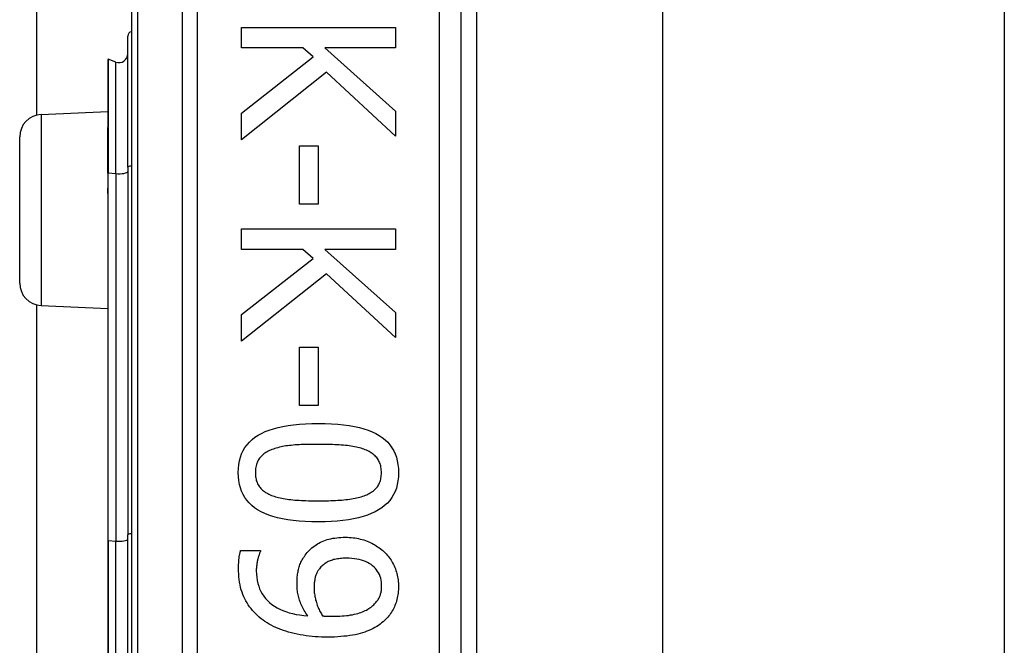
# Model space of a CAD drawing. Header units: inches. Extents: x 2 to 121, y 2 to 79.
# Tile 41 of 97: x 34.616 to 35.71, y 32.231 to 32.926. Entities that reach past the tile are written whole.
import ezdxf

# ---------------------------------------------------------------- set-up
doc = ezdxf.new("R2010")
doc.units = ezdxf.units.IN
doc.header["$LTSCALE"] = 7.278232
doc.header["$MEASUREMENT"] = 0
doc.layers.add('Visible Edges(ANSI)', color=7, linetype='Continuous', lineweight=25)
doc.layers.add('Visible Tangent Edges(ANSI)', color=7, linetype='Continuous', lineweight=25)

msp = doc.modelspace()

# ---------------------------------------------------------------- linework, layer by layer
at = {"layer": 'Visible Edges(ANSI)'}
for p, q in [((34.6353, 32.8199), (34.6353, 50.7252)), ((34.7403, 33.4478), (34.7403, 31.1128)), ((35.1066, 31.3498), (35.1066, 33.2107)), ((35.1237, 33.0594), (35.1237, 31.5011)), ((35.3302, 33.0439), (35.3302, 31.5167)), ((35.7098, 33.0439), (35.7098, 31.5167)), ((34.8626, 32.917), (35.0336, 32.917)), ((34.8626, 32.8943), (34.8626, 32.917)), ((35.0336, 32.917), (35.0336, 32.8943)), ((34.7363, 32.7619), (34.7363, 32.9075)), ((34.9309, 32.8943), (34.8626, 32.8943)), ((34.8626, 32.8219), (34.9421, 32.8843)), ((34.9421, 32.8843), (34.9309, 32.8943)), ((34.955, 32.8943), (35.0336, 32.8242)), ((35.0336, 32.8943), (34.955, 32.8943)), ((34.7141, 32.8812), (34.7141, 32.8059)), ((34.7232, 32.8786), (34.7147, 32.8817)), ((34.9572, 32.8673), (34.8626, 32.7924)), ((35.0336, 32.7965), (34.9572, 32.8673)), ((34.64, 32.8205), (34.7141, 32.8237)), ((34.8626, 32.7924), (34.8626, 32.8219)), ((35.0336, 32.8242), (35.0336, 32.7965)), ((34.7141, 32.8059), (34.7141, 32.8052)), ((34.7141, 32.7555), (34.7141, 32.8052)), ((34.6163, 32.6332), (34.6163, 32.7957)), ((34.927, 32.7857), (34.9478, 32.7857)), ((34.927, 32.721), (34.927, 32.7857)), ((34.9478, 32.7857), (34.9478, 32.721)), ((34.7141, 32.7555), (34.7141, 32.7396)), ((34.7363, 32.7619), (34.7363, 32.3539)), ((34.7141, 32.7396), (34.7141, 32.7326)), ((34.7141, 32.7326), (34.7141, 32.3475)), ((34.9478, 32.721), (34.927, 32.721)), ((34.8626, 32.6934), (35.0336, 32.6934)), ((34.8626, 32.6707), (34.8626, 32.6934)), ((35.0336, 32.6934), (35.0336, 32.6707)), ((34.9309, 32.6707), (34.8626, 32.6707)), ((34.9421, 32.6607), (34.9309, 32.6707)), ((34.955, 32.6707), (35.0336, 32.6006)), ((35.0336, 32.6707), (34.955, 32.6707)), ((34.8626, 32.5983), (34.9421, 32.6607)), ((34.9572, 32.6437), (34.8626, 32.5688)), ((35.0336, 32.5729), (34.9572, 32.6437)), ((34.6353, 31.9515), (34.6353, 32.6091)), ((34.64, 32.6084), (34.7141, 32.6052)), ((35.0336, 32.6006), (35.0336, 32.5729)), ((34.8626, 32.5688), (34.8626, 32.5983)), ((34.927, 32.5621), (34.9478, 32.5621)), ((34.927, 32.4974), (34.927, 32.5621)), ((34.9478, 32.5621), (34.9478, 32.4974)), ((34.9478, 32.4974), (34.927, 32.4974)), ((34.7363, 32.2066), (34.7363, 32.3539)), ((34.7141, 32.3475), (34.7141, 32.2131)), ((34.8616, 32.3363), (34.8837, 32.3363)), ((34.8837, 32.3363), (34.8837, 32.3352))]:
    msp.add_line(p, q, dxfattribs=at)
at = {"layer": 'Visible Edges(ANSI)', "flags": 128}
for points in [[(34.859, 32.4229), (34.8592, 32.4275), (34.8596, 32.4319), (34.8604, 32.4361), (34.8614, 32.4401), (34.8628, 32.4438), (34.8645, 32.4474), (34.8665, 32.4508), (34.8688, 32.4539), (34.8714, 32.4568), (34.8743, 32.4596), (34.8775, 32.4621), (34.881, 32.4644), (34.8848, 32.4665), (34.8889, 32.4684), (34.8934, 32.4702), (34.8982, 32.4717), (34.9033, 32.4731), (34.9087, 32.4743), (34.9144, 32.4753), (34.9205, 32.4761), (34.9269, 32.4768), (34.9336, 32.4772), (34.9406, 32.4775), (34.9479, 32.4776)], [(34.9479, 32.4776), (34.9555, 32.4775), (34.9627, 32.4772), (34.9695, 32.4768), (34.976, 32.4761), (34.9822, 32.4753), (34.988, 32.4743), (34.9935, 32.4731), (34.9986, 32.4717), (35.0034, 32.4701), (35.0078, 32.4683), (35.0119, 32.4664), (35.0156, 32.4642), (35.019, 32.4619), (35.0222, 32.4594), (35.025, 32.4566), (35.0275, 32.4537), (35.0297, 32.4506), (35.0317, 32.4472), (35.0333, 32.4437), (35.0346, 32.4399), (35.0357, 32.436), (35.0364, 32.4318), (35.0369, 32.4275), (35.037, 32.4229)], [(34.8964, 32.4485), (34.895, 32.4479), (34.8936, 32.4473), (34.8922, 32.4467), (34.891, 32.446), (34.8897, 32.4453), (34.8886, 32.4445), (34.8875, 32.4437), (34.8864, 32.4428), (34.8854, 32.4419), (34.8845, 32.441), (34.8836, 32.44), (34.8828, 32.439), (34.882, 32.438), (34.8813, 32.4369), (34.8807, 32.4357), (34.8801, 32.4345), (34.8796, 32.4332), (34.8792, 32.4319), (34.8788, 32.4305), (34.8785, 32.4291), (34.8783, 32.4276), (34.8781, 32.4261), (34.878, 32.4245), (34.878, 32.4229)], [(34.9479, 32.4543), (34.945, 32.4543), (34.9421, 32.4543), (34.9393, 32.4543), (34.9366, 32.4542), (34.934, 32.4541), (34.9314, 32.4541), (34.929, 32.454), (34.9266, 32.4538), (34.9243, 32.4537), (34.9221, 32.4536), (34.9199, 32.4534), (34.9179, 32.4532), (34.9159, 32.453), (34.9139, 32.4528), (34.912, 32.4525), (34.9101, 32.4522), (34.9083, 32.4519), (34.9065, 32.4515), (34.9047, 32.4511), (34.903, 32.4506), (34.9013, 32.4502), (34.8996, 32.4497), (34.898, 32.4491), (34.8964, 32.4485)], [(35, 32.4484), (34.9985, 32.4489), (34.997, 32.4495), (34.9954, 32.45), (34.9937, 32.4504), (34.992, 32.4509), (34.9902, 32.4513), (34.9883, 32.4517), (34.9864, 32.452), (34.9844, 32.4523), (34.9823, 32.4526), (34.9802, 32.4529), (34.978, 32.4531), (34.9758, 32.4533), (34.9735, 32.4535), (34.9711, 32.4536), (34.9688, 32.4538), (34.9663, 32.4539), (34.9638, 32.454), (34.9613, 32.4541), (34.9587, 32.4542), (34.9561, 32.4543), (34.9534, 32.4543), (34.9507, 32.4543), (34.9479, 32.4543)], [(35.018, 32.4229), (35.018, 32.4245), (35.0179, 32.426), (35.0178, 32.4275), (35.0175, 32.4289), (35.0173, 32.4303), (35.0169, 32.4316), (35.0165, 32.4329), (35.016, 32.4341), (35.0155, 32.4353), (35.0149, 32.4365), (35.0143, 32.4376), (35.0135, 32.4386), (35.0128, 32.4396), (35.0119, 32.4406), (35.011, 32.4415), (35.01, 32.4424), (35.009, 32.4433), (35.0079, 32.4441), (35.0068, 32.4449), (35.0055, 32.4457), (35.0043, 32.4464), (35.0029, 32.4471), (35.0015, 32.4478), (35, 32.4484)], [(34.9481, 32.3683), (34.9406, 32.3684), (34.9334, 32.3687), (34.9266, 32.3691), (34.9201, 32.3698), (34.914, 32.3706), (34.9082, 32.3717), (34.9027, 32.3729), (34.8976, 32.3743), (34.8928, 32.3758), (34.8884, 32.3776), (34.8843, 32.3795), (34.8805, 32.3817), (34.8771, 32.384), (34.874, 32.3865), (34.8711, 32.3893), (34.8686, 32.3922), (34.8663, 32.3953), (34.8644, 32.3987), (34.8627, 32.4022), (34.8614, 32.4059), (34.8604, 32.4099), (34.8596, 32.414), (34.8592, 32.4184), (34.859, 32.4229)], [(34.878, 32.4229), (34.878, 32.4213), (34.8781, 32.4198), (34.8783, 32.4184), (34.8785, 32.417), (34.8788, 32.4156), (34.8791, 32.4143), (34.8795, 32.413), (34.88, 32.4118), (34.8805, 32.4106), (34.8811, 32.4095), (34.8818, 32.4084), (34.8825, 32.4073), (34.8833, 32.4063), (34.8841, 32.4053), (34.885, 32.4044), (34.886, 32.4035), (34.887, 32.4026), (34.8881, 32.4018), (34.8893, 32.401), (34.8905, 32.4003), (34.8918, 32.3996), (34.8931, 32.3989), (34.8945, 32.3983), (34.896, 32.3977)], [(35.037, 32.4229), (35.0369, 32.4183), (35.0364, 32.4139), (35.0356, 32.4098), (35.0346, 32.4058), (35.0332, 32.402), (35.0315, 32.3985), (35.0295, 32.3952), (35.0272, 32.392), (35.0246, 32.3891), (35.0216, 32.3864), (35.0184, 32.3839), (35.0149, 32.3815), (35.011, 32.3794), (35.0068, 32.3775), (35.0024, 32.3758), (34.9976, 32.3742), (34.9925, 32.3728), (34.9871, 32.3716), (34.9814, 32.3706), (34.9753, 32.3698), (34.969, 32.3691), (34.9623, 32.3687), (34.9554, 32.3684), (34.9481, 32.3683)], [(35.0003, 32.3978), (35.0017, 32.3984), (35.0031, 32.399), (35.0044, 32.3997), (35.0057, 32.4004), (35.0068, 32.4012), (35.008, 32.4019), (35.0091, 32.4027), (35.0101, 32.4036), (35.011, 32.4045), (35.0119, 32.4054), (35.0128, 32.4063), (35.0135, 32.4073), (35.0143, 32.4083), (35.0149, 32.4094), (35.0155, 32.4105), (35.016, 32.4117), (35.0165, 32.4129), (35.0169, 32.4142), (35.0173, 32.4155), (35.0175, 32.4169), (35.0178, 32.4183), (35.0179, 32.4198), (35.018, 32.4213), (35.018, 32.4229)], [(34.896, 32.3977), (34.8974, 32.3971), (34.8989, 32.3966), (34.9005, 32.3961), (34.9021, 32.3957), (34.9038, 32.3952), (34.9056, 32.3948), (34.9074, 32.3945), (34.9093, 32.3941), (34.9112, 32.3938), (34.9133, 32.3935), (34.9153, 32.3932), (34.9175, 32.393), (34.9197, 32.3928), (34.9219, 32.3925), (34.9243, 32.3924), (34.9267, 32.3922), (34.9291, 32.3921), (34.9316, 32.3919), (34.9342, 32.3918), (34.9369, 32.3917), (34.9396, 32.3917), (34.9423, 32.3916), (34.9452, 32.3916), (34.9481, 32.3916)], [(34.9481, 32.3916), (34.951, 32.3916), (34.9538, 32.3916), (34.9566, 32.3917), (34.9593, 32.3917), (34.9619, 32.3918), (34.9645, 32.3919), (34.967, 32.3921), (34.9695, 32.3922), (34.9719, 32.3924), (34.9742, 32.3925), (34.9764, 32.3928), (34.9786, 32.393), (34.9808, 32.3932), (34.9828, 32.3935), (34.9848, 32.3938), (34.9868, 32.3941), (34.9887, 32.3945), (34.9905, 32.3949), (34.9923, 32.3953), (34.994, 32.3957), (34.9957, 32.3962), (34.9973, 32.3967), (34.9988, 32.3973), (35.0003, 32.3978)], [(34.9344, 32.3326), (34.9356, 32.3341), (34.9368, 32.3355), (34.9381, 32.3369), (34.9395, 32.3382), (34.9409, 32.3394), (34.9424, 32.3406), (34.9439, 32.3417), (34.9454, 32.3428), (34.947, 32.3438), (34.9487, 32.3447), (34.9504, 32.3456), (34.9522, 32.3464), (34.954, 32.3472), (34.9559, 32.3479), (34.9578, 32.3485), (34.9598, 32.349), (34.9619, 32.3495), (34.964, 32.35), (34.9662, 32.3503), (34.9684, 32.3506), (34.9707, 32.3508), (34.9731, 32.351), (34.9755, 32.3511), (34.978, 32.3511)], [(34.978, 32.3511), (34.9802, 32.3511), (34.9823, 32.351), (34.9844, 32.3509), (34.9865, 32.3507), (34.9886, 32.3504), (34.9906, 32.3501), (34.9926, 32.3497), (34.9946, 32.3492), (34.9965, 32.3487), (34.9984, 32.3482), (35.0003, 32.3475), (35.0021, 32.3468), (35.0039, 32.3461), (35.0057, 32.3453), (35.0074, 32.3445), (35.0091, 32.3436), (35.0107, 32.3427), (35.0123, 32.3418), (35.0138, 32.3407), (35.0153, 32.3397), (35.0168, 32.3386), (35.0182, 32.3375), (35.0196, 32.3363), (35.0209, 32.3351)], [(34.8593, 32.3169), (34.8593, 32.3177), (34.8593, 32.3185), (34.8593, 32.3192), (34.8593, 32.32), (34.8594, 32.3208), (34.8594, 32.3216), (34.8595, 32.3225), (34.8595, 32.3233), (34.8596, 32.3241), (34.8596, 32.325), (34.8597, 32.3258), (34.8598, 32.3267), (34.8599, 32.3275), (34.86, 32.3284), (34.8601, 32.3292), (34.8602, 32.3301), (34.8603, 32.3309), (34.8605, 32.3317), (34.8606, 32.3325), (34.8608, 32.3333), (34.861, 32.334), (34.8612, 32.3348), (34.8614, 32.3356), (34.8616, 32.3363)], [(34.8837, 32.3352), (34.8834, 32.3347), (34.8831, 32.3341), (34.8828, 32.3336), (34.8826, 32.3329), (34.8823, 32.3322), (34.8821, 32.3315), (34.8818, 32.3307), (34.8815, 32.3299), (34.8813, 32.329), (34.881, 32.3281), (34.8808, 32.3272), (34.8805, 32.3262), (34.8803, 32.3252), (34.8801, 32.3242), (34.8799, 32.3231), (34.8797, 32.3221), (34.8796, 32.3211), (34.8795, 32.3201), (34.8793, 32.319), (34.8793, 32.318), (34.8792, 32.317), (34.8791, 32.3159), (34.8791, 32.3149), (34.8791, 32.3139)], [(34.9243, 32.2996), (34.9243, 32.3012), (34.9243, 32.3027), (34.9244, 32.3042), (34.9245, 32.3057), (34.9246, 32.3072), (34.9248, 32.3086), (34.925, 32.3101), (34.9252, 32.3115), (34.9254, 32.3128), (34.9257, 32.3142), (34.926, 32.3155), (34.9263, 32.3169), (34.9267, 32.3182), (34.9271, 32.3195), (34.9276, 32.3208), (34.9282, 32.3221), (34.9287, 32.3234), (34.9294, 32.3247), (34.9301, 32.326), (34.9308, 32.3273), (34.9316, 32.3286), (34.9325, 32.3299), (34.9334, 32.3313), (34.9344, 32.3326)], [(34.979, 32.3279), (34.9772, 32.3278), (34.9755, 32.3278), (34.9738, 32.3277), (34.9722, 32.3276), (34.9706, 32.3274), (34.9691, 32.3272), (34.9677, 32.3269), (34.9663, 32.3266), (34.9649, 32.3263), (34.9636, 32.3259), (34.9624, 32.3255), (34.9612, 32.3251), (34.96, 32.3246), (34.9589, 32.3241), (34.9578, 32.3235), (34.9567, 32.3229), (34.9557, 32.3222), (34.9547, 32.3215), (34.9537, 32.3207), (34.9527, 32.3199), (34.9518, 32.3191), (34.9509, 32.3182), (34.95, 32.3172), (34.9492, 32.3162)], [(35.0183, 32.297), (35.0182, 32.2993), (35.018, 32.3015), (35.0177, 32.3037), (35.0172, 32.3058), (35.0166, 32.3077), (35.0158, 32.3097), (35.0149, 32.3115), (35.0138, 32.3133), (35.0126, 32.3149), (35.0113, 32.3165), (35.0098, 32.318), (35.0082, 32.3195), (35.0065, 32.3208), (35.0046, 32.322), (35.0026, 32.3231), (35.0005, 32.3241), (34.9982, 32.325), (34.9958, 32.3258), (34.9933, 32.3264), (34.9907, 32.3269), (34.988, 32.3273), (34.9851, 32.3276), (34.9821, 32.3278), (34.979, 32.3279)], [(35.0209, 32.3351), (35.0222, 32.3339), (35.0234, 32.3326), (35.0245, 32.3313), (35.0257, 32.33), (35.0267, 32.3286), (35.0277, 32.3272), (35.0287, 32.3257), (35.0296, 32.3242), (35.0305, 32.3226), (35.0313, 32.321), (35.0321, 32.3194), (35.0328, 32.3177), (35.0335, 32.316), (35.0341, 32.3142), (35.0346, 32.3125), (35.0351, 32.3108), (35.0356, 32.309), (35.036, 32.3073), (35.0363, 32.3056), (35.0365, 32.3038), (35.0368, 32.3021), (35.0369, 32.3003), (35.037, 32.2986), (35.037, 32.2968)], [(34.8866, 32.2592), (34.8844, 32.2608), (34.8823, 32.2625), (34.8803, 32.2643), (34.8784, 32.2662), (34.8766, 32.268), (34.8749, 32.27), (34.8732, 32.272), (34.8716, 32.2741), (34.8702, 32.2762), (34.8688, 32.2783), (34.8675, 32.2806), (34.8663, 32.2828), (34.8652, 32.2852), (34.8641, 32.2876), (34.8632, 32.2902), (34.8624, 32.2928), (34.8617, 32.2955), (34.861, 32.2983), (34.8605, 32.3012), (34.8601, 32.3041), (34.8597, 32.3072), (34.8595, 32.3104), (34.8593, 32.3136), (34.8593, 32.3169)], [(34.9492, 32.3162), (34.9486, 32.3155), (34.9481, 32.3147), (34.9475, 32.3139), (34.9471, 32.3132), (34.9466, 32.3124), (34.9462, 32.3115), (34.9458, 32.3107), (34.9455, 32.3099), (34.9452, 32.309), (34.9449, 32.3081), (34.9446, 32.3072), (34.9444, 32.3063), (34.9442, 32.3054), (34.9441, 32.3045), (34.9439, 32.3035), (34.9438, 32.3026), (34.9436, 32.3016), (34.9435, 32.3006), (34.9434, 32.2996), (34.9434, 32.2986), (34.9433, 32.2976), (34.9433, 32.2966), (34.9432, 32.2955), (34.9432, 32.2945)], [(34.8791, 32.3139), (34.8792, 32.3102), (34.8795, 32.3067), (34.88, 32.3033), (34.8807, 32.3), (34.8817, 32.2968), (34.8828, 32.2938), (34.8841, 32.291), (34.8857, 32.2882), (34.8874, 32.2856), (34.8894, 32.2832), (34.8916, 32.2808), (34.8939, 32.2786), (34.8965, 32.2766), (34.8992, 32.2747), (34.9021, 32.2729), (34.9052, 32.2713), (34.9085, 32.2699), (34.9119, 32.2686), (34.9155, 32.2674), (34.9193, 32.2664), (34.9232, 32.2656), (34.9274, 32.2649), (34.9317, 32.2644), (34.9362, 32.264)], [(34.9362, 32.264), (34.9352, 32.2655), (34.9342, 32.267), (34.9333, 32.2685), (34.9324, 32.27), (34.9316, 32.2715), (34.9308, 32.2729), (34.9301, 32.2744), (34.9294, 32.2758), (34.9287, 32.2772), (34.9281, 32.2787), (34.9276, 32.2801), (34.9271, 32.2815), (34.9266, 32.2829), (34.9262, 32.2843), (34.9259, 32.2857), (34.9255, 32.2872), (34.9252, 32.2886), (34.925, 32.2901), (34.9247, 32.2917), (34.9246, 32.2932), (34.9244, 32.2948), (34.9243, 32.2964), (34.9243, 32.298), (34.9243, 32.2996)], [(34.9432, 32.2945), (34.9433, 32.2932), (34.9433, 32.292), (34.9434, 32.2907), (34.9435, 32.2895), (34.9437, 32.2882), (34.9439, 32.2869), (34.9441, 32.2855), (34.9444, 32.2842), (34.9447, 32.2828), (34.945, 32.2815), (34.9454, 32.2801), (34.9458, 32.2787), (34.9462, 32.2773), (34.9467, 32.2759), (34.9472, 32.2746), (34.9477, 32.2733), (34.9482, 32.272), (34.9488, 32.2708), (34.9494, 32.2695), (34.95, 32.2683), (34.9506, 32.2672), (34.9513, 32.266), (34.952, 32.2649), (34.9527, 32.2639)], [(35.0086, 32.2755), (35.0095, 32.2763), (35.0104, 32.2772), (35.0112, 32.278), (35.0119, 32.2788), (35.0126, 32.2797), (35.0133, 32.2805), (35.0139, 32.2814), (35.0145, 32.2822), (35.015, 32.2831), (35.0155, 32.284), (35.0159, 32.2848), (35.0162, 32.2857), (35.0166, 32.2866), (35.0169, 32.2874), (35.0171, 32.2883), (35.0174, 32.2892), (35.0176, 32.2902), (35.0178, 32.2911), (35.018, 32.292), (35.0181, 32.293), (35.0182, 32.294), (35.0183, 32.295), (35.0183, 32.296), (35.0183, 32.297)], [(35.037, 32.2968), (35.037, 32.2949), (35.0369, 32.293), (35.0368, 32.2911), (35.0366, 32.2892), (35.0363, 32.2874), (35.036, 32.2856), (35.0357, 32.2838), (35.0353, 32.2821), (35.0348, 32.2804), (35.0343, 32.2787), (35.0337, 32.2771), (35.0331, 32.2755), (35.0324, 32.2739), (35.0317, 32.2724), (35.0309, 32.2709), (35.03, 32.2694), (35.0292, 32.268), (35.0282, 32.2666), (35.0273, 32.2652), (35.0262, 32.2639), (35.0252, 32.2626), (35.024, 32.2613), (35.0229, 32.2601), (35.0216, 32.2589)], [(34.9635, 32.2634), (34.9663, 32.2635), (34.9691, 32.2635), (34.9717, 32.2636), (34.9743, 32.2638), (34.9768, 32.264), (34.9792, 32.2642), (34.9815, 32.2645), (34.9837, 32.2649), (34.9858, 32.2652), (34.9879, 32.2657), (34.9899, 32.2661), (34.9917, 32.2666), (34.9935, 32.2672), (34.9952, 32.2678), (34.9969, 32.2684), (34.9985, 32.269), (35, 32.2697), (35.0014, 32.2704), (35.0028, 32.2712), (35.0041, 32.272), (35.0053, 32.2728), (35.0065, 32.2737), (35.0076, 32.2746), (35.0086, 32.2755)], [(34.9527, 32.2639), (34.9529, 32.2638), (34.9532, 32.2638), (34.9536, 32.2638), (34.9539, 32.2638), (34.9542, 32.2637), (34.9546, 32.2637), (34.955, 32.2637), (34.9554, 32.2637), (34.9558, 32.2637), (34.9562, 32.2636), (34.9567, 32.2636), (34.9572, 32.2636), (34.9576, 32.2636), (34.9581, 32.2635), (34.9586, 32.2635), (34.9591, 32.2635), (34.9596, 32.2635), (34.9602, 32.2635), (34.9607, 32.2635), (34.9612, 32.2635), (34.9618, 32.2635), (34.9623, 32.2635), (34.9629, 32.2634), (34.9635, 32.2634)], [(34.9583, 32.2403), (34.9548, 32.2403), (34.9513, 32.2404), (34.9479, 32.2406), (34.9445, 32.2408), (34.9411, 32.2411), (34.9377, 32.2415), (34.9344, 32.2419), (34.9311, 32.2424), (34.9278, 32.243), (34.9245, 32.2436), (34.9213, 32.2443), (34.9182, 32.2451), (34.915, 32.2459), (34.912, 32.2468), (34.9091, 32.2478), (34.9062, 32.2488), (34.9035, 32.2499), (34.9008, 32.251), (34.8982, 32.2522), (34.8957, 32.2535), (34.8933, 32.2548), (34.891, 32.2562), (34.8887, 32.2576), (34.8866, 32.2592)], [(35.0216, 32.2589), (35.02, 32.2574), (35.0183, 32.256), (35.0166, 32.2547), (35.0147, 32.2534), (35.0128, 32.2522), (35.0108, 32.251), (35.0087, 32.2499), (35.0065, 32.2488), (35.0042, 32.2478), (35.0019, 32.2469), (34.9995, 32.246), (34.997, 32.2452), (34.9944, 32.2444), (34.9917, 32.2437), (34.9889, 32.243), (34.9859, 32.2425), (34.9829, 32.242), (34.9797, 32.2415), (34.9764, 32.2412), (34.973, 32.2409), (34.9695, 32.2406), (34.9659, 32.2404), (34.9622, 32.2403), (34.9583, 32.2403)]]:
    msp.add_lwpolyline(points, dxfattribs=at)
at = {"layer": 'Visible Edges(ANSI)'}
for centre, radius, start, end in [((34.7412, 32.9075), 0.00488, 100.0205, 180), ((34.7265, 32.8878), 0.00977, 250, 0), ((34.7146, 32.8812), 0.000488, 70, 180), ((34.6411, 32.7957), 0.0248, 92.5, 180), ((34.6411, 32.6332), 0.0248, 180, 267.5)]:
    msp.add_arc(centre, radius, start, end, dxfattribs=at)
at = {"layer": 'Visible Tangent Edges(ANSI)'}
for p, q in [((34.7475, 31.1128), (34.7475, 33.4478)), ((34.7967, 33.2107), (34.7967, 31.3498)), ((34.8139, 31.3498), (34.8139, 33.2107)), ((35.0822, 33.2107), (35.0822, 31.3498)), ((34.7147, 32.8817), (34.7147, 32.8062)), ((34.7232, 32.7548), (34.7232, 32.8786)), ((34.64, 32.8205), (34.64, 32.6084)), ((34.7144, 32.8053), (34.7144, 32.7556)), ((34.7144, 32.7397), (34.7144, 32.7556)), ((34.7144, 32.7556), (34.7232, 32.7548)), ((34.7232, 32.7548), (34.7232, 32.3468)), ((34.7147, 32.3476), (34.7147, 32.7327)), ((34.7147, 32.3476), (34.7147, 32.213)), ((34.7147, 32.3476), (34.7232, 32.3468)), ((34.7232, 32.2137), (34.7232, 32.3468))]:
    msp.add_line(p, q, dxfattribs=at)
at = {"layer": 'Visible Tangent Edges(ANSI)', "flags": 128}
for points in [[(34.7144, 32.8053), (34.7144, 32.8053), (34.7144, 32.8054), (34.7143, 32.8054), (34.7143, 32.8055), (34.7143, 32.8055), (34.7143, 32.8056), (34.7143, 32.8056), (34.7142, 32.8056), (34.7142, 32.8057), (34.7142, 32.8057), (34.7142, 32.8057), (34.7142, 32.8057), (34.7142, 32.8058), (34.7141, 32.8058), (34.7141, 32.8058), (34.7141, 32.8058), (34.7141, 32.8058), (34.7141, 32.8059), (34.7141, 32.8059), (34.7141, 32.8059), (34.7141, 32.8059), (34.7141, 32.8059), (34.7141, 32.8059), (34.7141, 32.8059)], [(34.7144, 32.8053), (34.7144, 32.8053), (34.7144, 32.8054), (34.7145, 32.8054), (34.7145, 32.8054), (34.7145, 32.8055), (34.7145, 32.8055), (34.7145, 32.8055), (34.7146, 32.8056), (34.7146, 32.8056), (34.7146, 32.8056), (34.7146, 32.8057), (34.7146, 32.8057), (34.7146, 32.8057), (34.7147, 32.8058), (34.7147, 32.8058), (34.7147, 32.8059), (34.7147, 32.8059), (34.7147, 32.8059), (34.7147, 32.806), (34.7147, 32.806), (34.7147, 32.8061), (34.7147, 32.8061), (34.7147, 32.8061), (34.7147, 32.8062)], [(34.7141, 32.7326), (34.7141, 32.7329), (34.7141, 32.7332), (34.7141, 32.7335), (34.7141, 32.7338), (34.7141, 32.7341), (34.7141, 32.7344), (34.7141, 32.7347), (34.7141, 32.735), (34.7141, 32.7353), (34.7142, 32.7356), (34.7142, 32.7359), (34.7142, 32.7362), (34.7142, 32.7365), (34.7142, 32.7368), (34.7142, 32.7371), (34.7142, 32.7374), (34.7143, 32.7377), (34.7143, 32.7379), (34.7143, 32.7382), (34.7143, 32.7385), (34.7143, 32.7388), (34.7144, 32.7391), (34.7144, 32.7394), (34.7144, 32.7397)], [(34.7147, 32.7327), (34.7147, 32.733), (34.7147, 32.7333), (34.7147, 32.7336), (34.7147, 32.7339), (34.7147, 32.7341), (34.7147, 32.7344), (34.7147, 32.7347), (34.7147, 32.735), (34.7147, 32.7353), (34.7146, 32.7356), (34.7146, 32.7359), (34.7146, 32.7362), (34.7146, 32.7365), (34.7146, 32.7368), (34.7146, 32.7371), (34.7145, 32.7374), (34.7145, 32.7377), (34.7145, 32.7379), (34.7145, 32.7382), (34.7145, 32.7385), (34.7144, 32.7388), (34.7144, 32.7391), (34.7144, 32.7394), (34.7144, 32.7397)]]:
    msp.add_lwpolyline(points, dxfattribs=at)
at = {"layer": 'Visible Tangent Edges(ANSI)'}
for centre, major_axis, ratio, start_param in [((34.7146, 32.8059), (-0.000488, 0), 0.548442, 4.363323), ((34.7143, 32.8052), (-0.000244, 0), 0.542742, 4.363323), ((34.7143, 32.7555), (-0.000244, 0), 0.245714, 4.363323), ((34.7265, 32.7571), (0.00977, 0), 0.245714, 4.363323), ((34.7412, 32.7619), (-0.00488, 0), 0.245714, 4.887279), ((34.7143, 32.7396), (-0.000244, 0), 0.245714, 4.363323), ((34.7146, 32.7326), (-0.000488, 0), 0.245714, 4.363323), ((34.7265, 32.3491), (0.00977, 0), 0.245714, 4.363323), ((34.7412, 32.3539), (-0.00488, 0), 0.245714, 4.887279), ((34.7146, 32.3475), (-0.000488, 0), 0.245714, 4.363323)]:
    msp.add_ellipse(centre, major_axis=major_axis, ratio=ratio, start_param=start_param, end_param=6.283185, dxfattribs=at)

doc.saveas('drawing.dxf')
